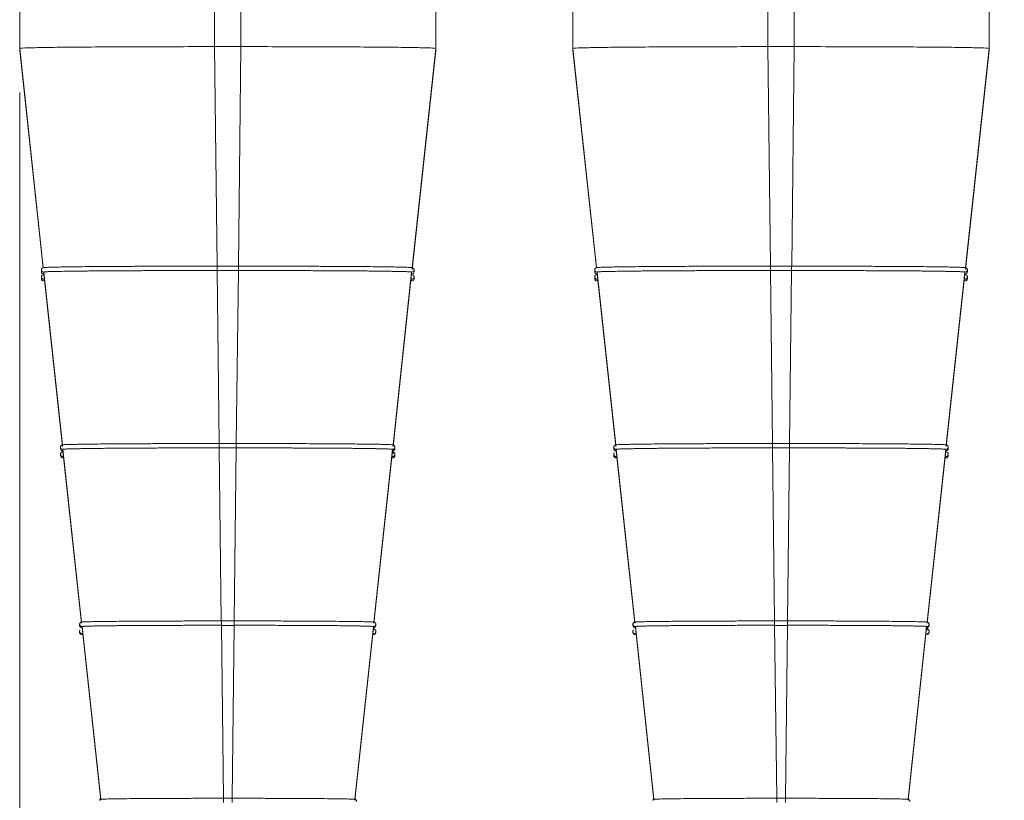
# Model space of a CAD drawing. Header units: millimetres. Extents: x 0 to 2100, y 0 to 1485.
# Tile 22 of 67: x 441 to 552, y 683 to 771. Entities that reach past the tile are written whole.
import ezdxf

# ---------------------------------------------------------------- set-up
doc = ezdxf.new("R2010")
doc.units = ezdxf.units.MM
doc.header["$LTSCALE"] = 5
doc.styles.add('SLDTEXTSTYLE1', font='TXT', dxfattribs={"width": 0.75})
doc.dimstyles.new('SLDDIMSTYLE0', dxfattribs={"dimtxt": 12.5, "dimasz": 15, "dimexe": 0, "dimexo": 0.0625, "dimgap": 3.125, "dimtad": 1, "dimdec": 0, "dimrnd": 1e-09, "dimzin": 12, "dimdsep": 46, "dimtxsty": 'SLDTEXTSTYLE1', "dimblk1": 'CLOSED', "dimblk2": 'CLOSED', "dimsah": 1, "dimcen": 0.09, "dimadec": 0, "dimazin": 3, "dimtfac": 1, "dimtofl": 0, "dimtmove": 0, "dimatfit": 3, "dimldrblk": 'CLOSED', "dimfxl": 0, "dimfrac": 2, "dimtolj": 1, "dimtzin": 12, "dimarcsym": 0})

# ---------------------------------------------------------------- blocks, each defined once
blk = doc.blocks.new('_CLOSED')
at = {"color": 0, "linetype": 'ByBlock', "lineweight": -2}
for p, q in [((-1, 0.166667), (0, 0)), ((-1, 0.166667), (-1, -0.166667)), ((0, 0), (-1, -0.166667)), ((0, 0), (-1, 0))]:
    blk.add_line(p, q, dxfattribs=at)
blk = doc.blocks.new('_D')
at = {"color": 7, "linetype": 'Continuous', "lineweight": 0}
for p, q in [((440.7, 763.04), (440.7, 595.02)), ((612.7, 763.04), (612.7, 595.02)), ((440.7, 600.02), (612.7, 600.02))]:
    blk.add_line(p, q, dxfattribs=at)
at = {"color": 7, "linetype": 'Continuous', "lineweight": 0, "xscale": 15, "yscale": 15, "rotation": 180.0000000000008}
blk.add_blockref('_CLOSED', (440.7, 600.02, -131.25), dxfattribs=at)
at = {"color": 7, "linetype": 'Continuous', "lineweight": 0, "xscale": 15, "yscale": 15}
blk.add_blockref('_CLOSED', (612.7, 600.02, -131.25), dxfattribs=at)
at = {"color": 7, "linetype": 'Continuous', "lineweight": 0, "insert": (512.85, 616.14), "char_height": 12.5, "attachment_point": 1, "style": 'SLDTEXTSTYLE1'}
blk.add_mtext('172', dxfattribs=at)

msp = doc.modelspace()

# ---------------------------------------------------------------- linework, layer by layer
at = {"color": 7, "linetype": 'Continuous', "lineweight": 15}
for p, q in [((440.7, 886.54), (440.7, 768.04)), ((462.7, 886.73), (462.7, 768.23)), ((465.7, 886.73), (465.7, 768.23)), ((487.7, 886.54), (487.7, 768.04)), ((503.2, 886.54), (503.2, 768.04)), ((525.2, 886.73), (525.2, 768.23)), ((528.2, 886.73), (528.2, 768.23)), ((550.2, 886.54), (550.2, 768.04)), ((440.7, 768.04), (443.37, 743.27)), ((440.7, 767.78), (440.7, 768.04)), ((440.7, 767.78), (443.35, 743.26)), ((462.7, 768.23), (463, 743.43)), ((462.7, 768.23), (465.7, 768.23)), ((465.7, 768.23), (465.41, 743.43)), ((487.7, 768.04), (485.03, 743.27)), ((487.7, 767.78), (485.03, 743.06)), ((487.7, 768.04), (487.7, 767.78)), ((503.2, 768.04), (505.87, 743.27)), ((503.2, 767.78), (503.2, 768.04)), ((503.2, 767.78), (505.85, 743.26)), ((525.2, 768.23), (525.5, 743.43)), ((525.2, 768.23), (528.2, 768.23)), ((528.2, 768.23), (527.91, 743.43)), ((550.2, 768.04), (547.53, 743.27)), ((550.2, 767.78), (547.53, 743.06)), ((550.2, 768.04), (550.2, 767.78)), ((443.15, 743.03), (443.15, 743.02)), ((443.15, 743.02), (443.15, 742.81)), ((443.37, 743.27), (443.37, 743.27)), ((463, 743.43), (465.4, 743.43)), ((463, 743.43), (463, 743.43)), ((465.4, 743.43), (465.41, 743.43)), ((485.03, 743.27), (485.03, 743.27)), ((485.25, 743.03), (485.25, 743.02)), ((485.25, 742.81), (485.25, 743.02)), ((505.65, 743.03), (505.65, 743.02)), ((505.65, 743.02), (505.65, 742.81)), ((505.87, 743.27), (505.87, 743.27)), ((525.5, 743.43), (527.9, 743.43)), ((525.5, 743.43), (525.5, 743.43)), ((527.9, 743.43), (527.91, 743.43)), ((547.53, 743.27), (547.53, 743.27)), ((547.75, 743.03), (547.75, 743.02)), ((547.75, 742.81), (547.75, 743.02)), ((443.15, 742.23), (443.15, 742.21)), ((443.15, 742.21), (443.15, 742.01)), ((443.43, 742.77), (445.53, 723.25)), ((443.43, 742.77), (443.43, 742.77)), ((443.43, 742.77), (443.43, 742.56)), ((443.43, 742.56), (445.53, 723.08)), ((443.43, 742.56), (443.43, 742.56)), ((463, 742.94), (465.4, 742.94)), ((463, 742.94), (463.24, 723.4)), ((465.4, 742.94), (465.17, 723.4)), ((484.97, 742.77), (482.87, 723.25)), ((484.97, 742.56), (482.87, 723.08)), ((484.97, 742.77), (484.97, 742.77)), ((484.97, 742.56), (484.97, 742.77)), ((484.97, 742.56), (484.97, 742.56)), ((485.25, 742.23), (485.25, 742.21)), ((485.25, 742.01), (485.25, 742.21)), ((505.65, 742.23), (505.65, 742.21)), ((505.65, 742.21), (505.65, 742.01)), ((505.93, 742.77), (508.03, 723.25)), ((505.93, 742.77), (505.93, 742.77)), ((505.93, 742.77), (505.93, 742.56)), ((505.93, 742.56), (508.03, 723.08)), ((505.93, 742.56), (505.93, 742.56)), ((525.5, 742.94), (527.9, 742.94)), ((525.5, 742.94), (525.74, 723.4)), ((527.9, 742.94), (527.67, 723.4)), ((547.47, 742.77), (545.37, 723.25)), ((547.47, 742.56), (545.37, 723.08)), ((547.47, 742.77), (547.47, 742.77)), ((547.47, 742.56), (547.47, 742.77)), ((547.47, 742.56), (547.47, 742.56)), ((547.75, 742.23), (547.75, 742.21)), ((547.75, 742.01), (547.75, 742.21)), ((445.31, 723.01), (445.31, 723)), ((445.31, 723), (445.31, 722.83)), ((445.53, 723.25), (445.53, 723.25)), ((463.24, 723.4), (465.17, 723.4)), ((463.24, 723.4), (463.24, 723.4)), ((465.17, 723.4), (465.17, 723.4)), ((483.09, 722.83), (483.09, 723)), ((507.81, 723.01), (507.81, 723)), ((507.81, 723), (507.81, 722.83)), ((508.03, 723.25), (508.03, 723.25)), ((525.74, 723.4), (527.67, 723.4)), ((525.74, 723.4), (525.74, 723.4)), ((527.67, 723.4), (527.67, 723.4)), ((545.59, 722.83), (545.59, 723)), ((445.31, 722.21), (445.31, 722.19)), ((445.31, 722.19), (445.31, 722.03)), ((445.59, 722.75), (447.69, 703.23)), ((445.59, 722.75), (445.59, 722.75)), ((445.59, 722.75), (445.59, 722.58)), ((445.59, 722.58), (447.69, 703.1)), ((445.59, 722.58), (445.59, 722.58)), ((463.24, 722.91), (463.47, 703.36)), ((463.24, 722.9), (465.17, 722.9)), ((465.16, 722.91), (464.93, 703.36)), ((482.81, 722.75), (480.71, 703.23)), ((482.81, 722.58), (480.71, 703.1)), ((482.81, 722.75), (482.81, 722.75)), ((482.81, 722.58), (482.81, 722.75)), ((482.81, 722.58), (482.81, 722.58)), ((482.92, 722.73), (482.87, 722.28)), ((483.09, 722.03), (483.09, 722.19)), ((507.81, 722.21), (507.81, 722.19)), ((507.81, 722.19), (507.81, 722.03)), ((508.09, 722.75), (510.19, 703.23)), ((508.09, 722.75), (508.09, 722.75)), ((508.09, 722.75), (508.09, 722.58)), ((508.09, 722.58), (510.19, 703.1)), ((508.09, 722.58), (508.09, 722.58)), ((525.74, 722.91), (525.97, 703.36)), ((525.74, 722.9), (527.67, 722.9)), ((527.66, 722.91), (527.43, 703.36)), ((545.31, 722.75), (543.21, 703.23)), ((545.31, 722.58), (543.21, 703.1)), ((545.31, 722.75), (545.31, 722.75)), ((545.31, 722.58), (545.31, 722.75)), ((545.31, 722.58), (545.31, 722.58)), ((545.59, 722.03), (545.59, 722.19)), ((447.47, 702.99), (447.47, 702.98)), ((447.47, 702.98), (447.47, 702.85)), ((447.69, 703.23), (447.69, 703.23)), ((463.47, 703.36), (463.48, 703.36)), ((463.48, 703.36), (464.93, 703.36)), ((464.93, 703.36), (464.93, 703.36)), ((480.93, 702.99), (480.93, 702.98)), ((480.93, 702.85), (480.93, 702.98)), ((509.97, 702.99), (509.97, 702.98)), ((509.97, 702.98), (509.97, 702.85)), ((510.19, 703.23), (510.19, 703.23)), ((525.97, 703.36), (525.98, 703.36)), ((525.98, 703.36), (527.43, 703.36)), ((527.43, 703.36), (527.43, 703.36)), ((543.43, 702.99), (543.43, 702.98)), ((543.43, 702.85), (543.43, 702.98)), ((447.47, 702.19), (447.47, 702.17)), ((447.47, 702.17), (447.47, 702.05)), ((447.75, 702.73), (449.85, 683.21)), ((447.75, 702.73), (447.75, 702.73)), ((447.75, 702.73), (447.75, 702.6)), ((447.75, 702.6), (449.85, 683.12)), ((447.75, 702.6), (447.75, 702.6)), ((463.48, 702.87), (463.71, 683.32)), ((463.48, 702.86), (464.93, 702.86)), ((464.92, 702.87), (464.69, 683.32)), ((480.65, 702.73), (478.55, 683.21)), ((480.65, 702.6), (478.55, 683.12)), ((480.65, 702.73), (480.65, 702.73)), ((480.65, 702.6), (480.65, 702.73)), ((480.65, 702.6), (480.65, 702.6)), ((480.76, 702.75), (480.71, 702.3)), ((480.93, 702.19), (480.93, 702.17)), ((480.93, 702.05), (480.93, 702.17)), ((509.97, 702.19), (509.97, 702.17)), ((509.97, 702.17), (509.97, 702.05)), ((510.25, 702.73), (512.35, 683.21)), ((510.25, 702.73), (510.25, 702.73)), ((510.25, 702.73), (510.25, 702.6)), ((510.25, 702.6), (512.35, 683.12)), ((510.25, 702.6), (510.25, 702.6)), ((525.98, 702.87), (526.21, 683.32)), ((525.98, 702.86), (527.43, 702.86)), ((527.42, 702.87), (527.19, 683.32)), ((543.15, 702.73), (541.05, 683.21)), ((543.15, 702.6), (541.05, 683.12)), ((543.15, 702.73), (543.15, 702.73)), ((543.15, 702.6), (543.15, 702.73)), ((543.15, 702.6), (543.15, 702.6)), ((543.24, 702.61), (543.21, 702.3)), ((543.43, 702.19), (543.43, 702.17)), ((543.43, 702.05), (543.43, 702.17)), ((449.85, 683.21), (449.85, 683.21)), ((463.71, 683.32), (464.69, 683.32)), ((463.71, 683.32), (463.71, 683.32)), ((464.69, 683.32), (464.69, 683.32)), ((478.55, 683.21), (478.55, 683.21)), ((512.35, 683.21), (512.35, 683.21)), ((526.21, 683.32), (527.19, 683.32)), ((526.21, 683.32), (526.21, 683.32)), ((527.19, 683.32), (527.19, 683.32)), ((541.05, 683.21), (541.05, 683.21))]:
    msp.add_line(p, q, dxfattribs=at)
at = {"color": 8, "linetype": 'Continuous', "lineweight": 15}
for p, q in [((443.16, 743.08), (443.15, 743.03)), ((463, 743.43), (463, 742.94)), ((465.4, 743.43), (465.4, 742.94)), ((505.66, 743.08), (505.65, 743.03)), ((525.5, 743.43), (525.5, 742.94)), ((527.9, 743.43), (527.9, 742.94)), ((443.16, 742.28), (443.15, 742.23)), ((505.66, 742.28), (505.65, 742.23)), ((445.32, 723.06), (445.31, 723.01)), ((463.24, 723.4), (463.24, 722.9)), ((465.17, 723.4), (465.17, 722.9)), ((507.82, 723.06), (507.81, 723.01)), ((525.74, 723.4), (525.74, 722.9)), ((527.67, 723.4), (527.67, 722.9)), ((445.32, 722.26), (445.31, 722.21)), ((507.82, 722.26), (507.81, 722.21)), ((447.48, 703.04), (447.47, 702.99)), ((463.48, 703.36), (463.48, 702.86)), ((464.93, 703.36), (464.93, 702.86)), ((509.98, 703.04), (509.97, 702.99)), ((525.98, 703.36), (525.98, 702.86)), ((527.43, 703.36), (527.43, 702.86)), ((447.48, 702.24), (447.47, 702.19)), ((480.73, 702.61), (480.71, 702.42)), ((509.98, 702.24), (509.97, 702.19)), ((543.23, 702.61), (543.21, 702.42)), ((463.71, 683.32), (463.71, 682.83)), ((464.69, 683.32), (464.69, 682.83)), ((526.21, 683.32), (526.21, 682.83)), ((527.19, 683.32), (527.19, 682.83))]:
    msp.add_line(p, q, dxfattribs=at)
for centre, start, end in [((443.4, 743.02), 180.0011, 276.1703), ((485, 743.02), 263.8297, 359.9989), ((505.9, 743.02), 180.0011, 276.1703), ((547.5, 743.02), 263.8297, 359.9989), ((443.4, 742.21), 180.0011, 276.1703), ((485, 742.21), 263.8297, 359.9989), ((505.9, 742.21), 180.0011, 276.1703), ((547.5, 742.21), 263.8297, 359.9989), ((445.56, 723), 180.0011, 276.1708), ((482.84, 723), 263.8292, 359.9989), ((508.06, 723), 180.0011, 276.1708), ((545.34, 723), 263.8292, 359.9989), ((445.56, 722.19), 180.0011, 276.1708), ((482.84, 722.19), 263.8292, 359.9989), ((508.06, 722.19), 180.0011, 276.1708), ((545.34, 722.19), 263.8292, 359.9989), ((447.72, 702.98), 180.0011, 276.1716), ((480.68, 702.98), 263.8284, 359.9989), ((510.22, 702.98), 180.0011, 276.1716), ((543.18, 702.98), 263.8284, 359.9989), ((447.72, 702.17), 180.0011, 276.1716), ((480.68, 702.17), 263.8284, 359.9989), ((510.22, 702.17), 180.0011, 276.1716), ((543.18, 702.17), 263.8284, 359.9989)]:
    msp.add_arc(centre, 0.25, start, end, dxfattribs=at)
at = {"color": 7, "linetype": 'Continuous', "lineweight": 15}
for centre, start, end in [((443.4, 742.81), 180.0011, 276.1703), ((443.4, 742.01), 180.0011, 276.1703), ((485, 742.81), 263.8297, 359.9989), ((485, 742.01), 263.8297, 359.9989), ((505.9, 742.81), 180.0011, 276.1703), ((505.9, 742.01), 180.0011, 276.1703), ((547.5, 742.81), 263.8297, 359.9989), ((547.5, 742.01), 263.8297, 359.9989), ((445.56, 722.83), 180.0011, 276.1708), ((445.56, 722.03), 180.0011, 276.1708), ((482.84, 722.83), 263.8292, 359.9989), ((482.84, 722.03), 263.8292, 359.9989), ((508.06, 722.83), 180.0011, 276.1708), ((508.06, 722.03), 180.0011, 276.1708), ((545.34, 722.83), 263.8292, 359.9989), ((545.34, 722.03), 263.8292, 359.9989), ((447.72, 702.85), 180.0011, 276.1716), ((447.72, 702.05), 180.0011, 276.1716), ((480.68, 702.85), 263.8284, 359.9989), ((480.68, 702.05), 263.8284, 359.9989), ((510.22, 702.85), 180.0011, 276.1716), ((510.22, 702.05), 180.0011, 276.1716), ((543.18, 702.85), 263.8284, 359.9989), ((543.18, 702.05), 263.8284, 359.9989)]:
    msp.add_arc(centre, 0.25, start, end, dxfattribs=at)
for points, knots in [([(462.7, 768.23), (461.36, 768.23), (458.6, 768.23), (454.5, 768.22), (450.55, 768.2), (447.04, 768.18), (444.17, 768.15), (442.14, 768.11), (440.92, 768.08), (440.77, 768.05), (440.7, 768.04)], [0, 0, 0, 0, 0.116516, 0.240011, 0.368641, 0.5, 0.631359, 0.759989, 0.883484, 1, 1, 1, 1]), ([(487.7, 768.04), (487.63, 768.05), (487.48, 768.08), (486.26, 768.11), (484.23, 768.15), (481.37, 768.18), (477.85, 768.2), (473.91, 768.22), (469.81, 768.23), (467.04, 768.23), (465.7, 768.23)], [0, 0, 0, 0, 0.116516, 0.240011, 0.368641, 0.5, 0.631359, 0.759989, 0.883484, 1, 1, 1, 1]), ([(525.2, 768.23), (523.86, 768.23), (521.1, 768.23), (517, 768.22), (513.05, 768.2), (509.54, 768.18), (506.67, 768.15), (504.64, 768.11), (503.42, 768.08), (503.27, 768.05), (503.2, 768.04)], [0, 0, 0, 0, 0.116516, 0.240011, 0.368641, 0.5, 0.631359, 0.759989, 0.883484, 1, 1, 1, 1]), ([(550.2, 768.04), (550.13, 768.05), (549.98, 768.08), (548.76, 768.11), (546.73, 768.15), (543.87, 768.18), (540.35, 768.2), (536.41, 768.22), (532.31, 768.23), (529.54, 768.23), (528.2, 768.23)], [0, 0, 0, 0, 0.116516, 0.240011, 0.368641, 0.5, 0.631359, 0.759989, 0.883484, 1, 1, 1, 1]), ([(443.46, 743.28), (443.39, 743.27), (443.3, 743.26), (443.2, 743.17), (443.16, 743.1), (443.15, 743.05), (443.15, 743.03), (443.15, 743.02)], [0, 0, 0, 0, 0.680259, 0.899312, 0.961935, 0.982355, 1, 1, 1, 1]), ([(463, 743.43), (462.83, 743.43), (462, 743.43), (460.51, 743.43), (458.55, 743.43), (457.11, 743.43), (455.7, 743.42), (454.33, 743.42), (452.59, 743.41), (450.95, 743.4), (449.44, 743.39), (448.07, 743.38), (446.85, 743.36), (445.8, 743.35), (444.92, 743.33), (444.24, 743.32), (443.64, 743.3), (443.55, 743.28), (443.49, 743.28)], [0, 0, 0, 0, 0.016759, 0.083875, 0.150992, 0.218109, 0.234868, 0.301985, 0.369101, 0.436219, 0.503335, 0.570452, 0.637568, 0.704686, 0.771802, 0.83892, 0.906036, 1, 1, 1, 1]), ([(485.03, 743.27), (485.03, 743.27), (485.02, 743.27), (484.91, 743.29), (484.56, 743.3), (484.01, 743.32), (483.27, 743.34), (482.35, 743.35), (481.26, 743.37), (480, 743.38), (478.59, 743.39), (477.04, 743.4), (475.38, 743.41), (473.9, 743.42), (472.38, 743.42), (471.12, 743.43), (470, 743.43), (468.86, 743.43), (467.39, 743.43), (466.07, 743.43), (465.41, 743.43), (465.41, 743.43)], [0, 0, 0, 0, 0.015167, 0.079782, 0.144397, 0.209012, 0.273627, 0.338242, 0.402857, 0.467472, 0.532088, 0.596702, 0.661318, 0.725932, 0.758209, 0.822824, 0.8551, 0.871235, 0.93585, 0.999748, 1, 1, 1, 1]), ([(485.25, 743.02), (485.25, 743.03), (485.25, 743.05), (485.24, 743.1), (485.21, 743.17), (485.11, 743.26), (485.01, 743.27), (484.94, 743.28)], [0, 0, 0, 0, 0.017653, 0.038093, 0.100772, 0.319951, 1, 1, 1, 1]), ([(505.96, 743.28), (505.89, 743.27), (505.8, 743.26), (505.7, 743.17), (505.66, 743.1), (505.65, 743.05), (505.65, 743.03), (505.65, 743.02)], [0, 0, 0, 0, 0.680259, 0.899312, 0.961935, 0.982355, 1, 1, 1, 1]), ([(525.5, 743.43), (525.33, 743.43), (524.5, 743.43), (523.01, 743.43), (521.05, 743.43), (519.61, 743.43), (518.2, 743.42), (516.83, 743.42), (515.09, 743.41), (513.45, 743.4), (511.94, 743.39), (510.57, 743.38), (509.35, 743.36), (508.3, 743.35), (507.42, 743.33), (506.74, 743.32), (506.14, 743.3), (506.05, 743.28), (505.99, 743.28)], [0, 0, 0, 0, 0.016759, 0.083875, 0.150992, 0.218109, 0.234868, 0.301985, 0.369101, 0.436219, 0.503335, 0.570452, 0.637568, 0.704686, 0.771802, 0.83892, 0.906036, 1, 1, 1, 1]), ([(547.53, 743.27), (547.53, 743.27), (547.52, 743.27), (547.41, 743.29), (547.06, 743.3), (546.51, 743.32), (545.77, 743.34), (544.85, 743.35), (543.76, 743.37), (542.5, 743.38), (541.09, 743.39), (539.54, 743.4), (537.88, 743.41), (536.4, 743.42), (534.88, 743.42), (533.62, 743.43), (532.5, 743.43), (531.36, 743.43), (529.89, 743.43), (528.57, 743.43), (527.91, 743.43), (527.91, 743.43)], [0, 0, 0, 0, 0.015167, 0.079782, 0.144397, 0.209012, 0.273627, 0.338242, 0.402857, 0.467472, 0.532088, 0.596702, 0.661318, 0.725932, 0.758209, 0.822824, 0.8551, 0.871235, 0.93585, 0.999748, 1, 1, 1, 1]), ([(547.75, 743.02), (547.75, 743.03), (547.75, 743.05), (547.74, 743.1), (547.71, 743.17), (547.61, 743.26), (547.51, 743.27), (547.44, 743.28)], [0, 0, 0, 0, 0.017653, 0.038093, 0.100772, 0.319951, 1, 1, 1, 1]), ([(443.46, 742.48), (443.39, 742.47), (443.3, 742.46), (443.2, 742.37), (443.16, 742.29), (443.15, 742.25), (443.15, 742.22), (443.15, 742.21)], [0, 0, 0, 0, 0.680259, 0.899312, 0.961935, 0.982355, 1, 1, 1, 1]), ([(443.43, 742.77), (443.43, 742.77), (443.43, 742.77), (443.48, 742.78), (443.58, 742.79), (443.71, 742.8), (443.87, 742.81), (444.13, 742.82), (444.48, 742.83), (444.84, 742.83), (445.1, 742.84), (445.59, 742.85), (446.23, 742.86), (446.88, 742.87), (447.36, 742.87), (447.87, 742.88), (448.52, 742.89), (449.21, 742.89), (449.93, 742.9), (450.69, 742.9), (451.48, 742.91), (452.16, 742.91), (452.72, 742.92), (453.29, 742.92), (454.02, 742.92), (454.91, 742.93), (455.67, 742.93), (456.45, 742.93), (457.55, 742.94), (458.68, 742.94), (459.82, 742.94), (461.09, 742.94), (462.21, 742.94), (463, 742.94)], [0, 0, 0, 0, 0.016187, 0.048568, 0.08095, 0.113331, 0.129518, 0.1619, 0.226725, 0.242912, 0.259099, 0.291481, 0.356306, 0.388688, 0.404875, 0.437256, 0.469638, 0.502019, 0.534401, 0.566782, 0.599164, 0.631545, 0.647732, 0.663919, 0.696301, 0.728682, 0.761064, 0.777251, 0.809632, 0.874458, 0.890645, 0.923026, 1, 1, 1, 1]), ([(465.4, 742.94), (465.57, 742.94), (466.07, 742.94), (466.89, 742.94), (467.88, 742.94), (468.7, 742.94), (469.52, 742.94), (470.65, 742.94), (471.76, 742.93), (472.69, 742.93), (473.3, 742.93), (474.35, 742.92), (475.51, 742.92), (476.48, 742.91), (477.15, 742.91), (477.81, 742.9), (478.56, 742.9), (479.28, 742.89), (479.97, 742.89), (480.61, 742.88), (481.22, 742.87), (481.78, 742.86), (482.31, 742.86), (482.79, 742.85), (483.22, 742.84), (483.55, 742.83), (483.84, 742.83), (484.21, 742.82), (484.5, 742.81), (484.71, 742.8), (484.91, 742.79), (484.95, 742.78), (484.97, 742.77)], [0, 0, 0, 0, 0.016187, 0.048569, 0.08095, 0.113332, 0.129519, 0.1619, 0.226726, 0.242913, 0.2591, 0.291482, 0.356307, 0.388689, 0.404876, 0.437257, 0.469639, 0.502021, 0.534402, 0.566784, 0.599165, 0.631547, 0.663929, 0.69631, 0.728692, 0.761074, 0.777261, 0.809642, 0.874468, 0.890655, 0.923037, 1, 1, 1, 1]), ([(485.25, 742.21), (485.25, 742.22), (485.25, 742.25), (485.24, 742.29), (485.21, 742.37), (485.11, 742.46), (485.01, 742.47), (484.94, 742.48)], [0, 0, 0, 0, 0.017653, 0.038093, 0.100772, 0.319951, 1, 1, 1, 1]), ([(505.96, 742.48), (505.89, 742.47), (505.8, 742.46), (505.7, 742.37), (505.66, 742.29), (505.65, 742.25), (505.65, 742.22), (505.65, 742.21)], [0, 0, 0, 0, 0.680259, 0.899312, 0.961935, 0.982355, 1, 1, 1, 1]), ([(505.93, 742.77), (505.93, 742.77), (505.93, 742.77), (505.98, 742.78), (506.08, 742.79), (506.21, 742.8), (506.37, 742.81), (506.63, 742.82), (506.98, 742.83), (507.34, 742.83), (507.6, 742.84), (508.09, 742.85), (508.73, 742.86), (509.38, 742.87), (509.86, 742.87), (510.37, 742.88), (511.02, 742.89), (511.71, 742.89), (512.43, 742.9), (513.19, 742.9), (513.98, 742.91), (514.66, 742.91), (515.22, 742.92), (515.79, 742.92), (516.52, 742.92), (517.41, 742.93), (518.17, 742.93), (518.95, 742.93), (520.05, 742.94), (521.18, 742.94), (522.32, 742.94), (523.59, 742.94), (524.71, 742.94), (525.5, 742.94)], [0, 0, 0, 0, 0.016187, 0.048568, 0.08095, 0.113331, 0.129518, 0.1619, 0.226725, 0.242912, 0.259099, 0.291481, 0.356306, 0.388688, 0.404875, 0.437256, 0.469638, 0.502019, 0.534401, 0.566782, 0.599164, 0.631545, 0.647732, 0.663919, 0.696301, 0.728682, 0.761064, 0.777251, 0.809632, 0.874458, 0.890645, 0.923026, 1, 1, 1, 1]), ([(527.9, 742.94), (528.07, 742.94), (528.57, 742.94), (529.39, 742.94), (530.38, 742.94), (531.2, 742.94), (532.02, 742.94), (533.15, 742.94), (534.26, 742.93), (535.19, 742.93), (535.8, 742.93), (536.85, 742.92), (538.01, 742.92), (538.98, 742.91), (539.65, 742.91), (540.31, 742.9), (541.06, 742.9), (541.78, 742.89), (542.47, 742.89), (543.11, 742.88), (543.72, 742.87), (544.28, 742.86), (544.81, 742.86), (545.29, 742.85), (545.72, 742.84), (546.05, 742.83), (546.34, 742.83), (546.71, 742.82), (547, 742.81), (547.21, 742.8), (547.41, 742.79), (547.45, 742.78), (547.47, 742.77)], [0, 0, 0, 0, 0.016187, 0.048569, 0.08095, 0.113332, 0.129519, 0.1619, 0.226726, 0.242913, 0.2591, 0.291482, 0.356307, 0.388689, 0.404876, 0.437257, 0.469639, 0.502021, 0.534402, 0.566784, 0.599165, 0.631547, 0.663929, 0.69631, 0.728692, 0.761074, 0.777261, 0.809642, 0.874468, 0.890655, 0.923037, 1, 1, 1, 1]), ([(547.75, 742.21), (547.75, 742.22), (547.75, 742.25), (547.74, 742.29), (547.71, 742.37), (547.61, 742.46), (547.51, 742.47), (547.44, 742.48)], [0, 0, 0, 0, 0.017653, 0.038093, 0.100772, 0.319951, 1, 1, 1, 1]), ([(445.35, 723.13), (445.35, 723.12), (445.34, 723.11), (445.32, 723.08), (445.31, 723.03), (445.31, 723.01), (445.31, 723)], [0, 0, 0, 0, 0.329438, 0.739146, 0.877712, 1, 1, 1, 1]), ([(445.61, 723.26), (445.55, 723.26), (445.46, 723.27), (445.37, 723.15), (445.35, 723.13)], [0, 0, 0, 0, 0.801372, 1, 1, 1, 1]), ([(463.24, 723.4), (463.07, 723.4), (462.24, 723.4), (460.75, 723.4), (458.79, 723.39), (456.89, 723.39), (455.07, 723.38), (453.08, 723.37), (451.41, 723.36), (450.04, 723.35), (448.8, 723.33), (447.74, 723.32), (446.7, 723.3), (446.04, 723.28), (445.65, 723.27), (445.61, 723.26), (445.6, 723.25)], [0, 0, 0, 0, 0.018581, 0.093017, 0.167454, 0.24189, 0.316326, 0.390762, 0.500603, 0.555382, 0.61016, 0.719918, 0.774653, 0.884412, 0.961274, 1, 1, 1, 1]), ([(482.87, 723.25), (482.87, 723.25), (482.86, 723.25), (482.73, 723.27), (482.35, 723.28), (481.74, 723.3), (480.93, 723.32), (479.75, 723.33), (478.42, 723.35), (477.02, 723.36), (475.51, 723.37), (473.85, 723.38), (471.64, 723.39), (469.59, 723.39), (467.26, 723.4), (465.87, 723.4), (465.17, 723.4), (465.17, 723.4)], [0, 0, 0, 0, 0.0168183, 0.0884901, 0.1601627, 0.2318342, 0.303507, 0.3751787, 0.4809346, 0.5336761, 0.5864168, 0.6921046, 0.7448106, 0.8504986, 0.9243398, 0.9996516, 1, 1, 1, 1]), ([(483.09, 723), (483.09, 723.01), (483.09, 723.03), (483.08, 723.08), (483.05, 723.15), (482.95, 723.24), (482.86, 723.25), (482.79, 723.26)], [0, 0, 0, 0, 0.019037, 0.040619, 0.104436, 0.323563, 1, 1, 1, 1]), ([(507.85, 723.13), (507.85, 723.12), (507.84, 723.11), (507.82, 723.08), (507.81, 723.03), (507.81, 723.01), (507.81, 723)], [0, 0, 0, 0, 0.329438, 0.739146, 0.877712, 1, 1, 1, 1]), ([(508.11, 723.26), (508.05, 723.26), (507.96, 723.27), (507.87, 723.15), (507.85, 723.13)], [0, 0, 0, 0, 0.8013719, 1, 1, 1, 1]), ([(525.74, 723.4), (525.57, 723.4), (524.74, 723.4), (523.25, 723.4), (521.29, 723.39), (519.39, 723.39), (517.57, 723.38), (515.58, 723.37), (513.91, 723.36), (512.54, 723.35), (511.3, 723.33), (510.24, 723.32), (509.2, 723.3), (508.54, 723.28), (508.15, 723.27), (508.11, 723.26), (508.1, 723.25)], [0, 0, 0, 0, 0.018581, 0.093017, 0.167454, 0.24189, 0.316326, 0.390762, 0.500603, 0.555382, 0.61016, 0.719918, 0.774653, 0.884412, 0.961274, 1, 1, 1, 1]), ([(545.37, 723.25), (545.37, 723.25), (545.36, 723.25), (545.23, 723.27), (544.85, 723.28), (544.24, 723.3), (543.43, 723.32), (542.25, 723.33), (540.92, 723.35), (539.52, 723.36), (538.01, 723.37), (536.35, 723.38), (534.14, 723.39), (532.09, 723.39), (529.76, 723.4), (528.37, 723.4), (527.67, 723.4), (527.67, 723.4)], [0, 0, 0, 0, 0.016818, 0.08849, 0.160163, 0.231834, 0.303507, 0.375179, 0.480935, 0.533676, 0.586417, 0.692105, 0.744811, 0.850499, 0.92434, 0.999652, 1, 1, 1, 1]), ([(545.59, 723), (545.59, 723.01), (545.59, 723.03), (545.58, 723.08), (545.55, 723.15), (545.45, 723.24), (545.36, 723.25), (545.29, 723.26)], [0, 0, 0, 0, 0.019037, 0.040619, 0.104436, 0.323563, 1, 1, 1, 1]), ([(445.35, 722.33), (445.35, 722.32), (445.34, 722.31), (445.32, 722.27), (445.31, 722.23), (445.31, 722.2), (445.31, 722.19)], [0, 0, 0, 0, 0.329438, 0.739146, 0.877712, 1, 1, 1, 1]), ([(445.61, 722.46), (445.55, 722.46), (445.46, 722.46), (445.37, 722.35), (445.35, 722.33)], [0, 0, 0, 0, 0.801372, 1, 1, 1, 1]), ([(445.59, 722.75), (445.59, 722.75), (445.6, 722.75), (445.64, 722.76), (445.72, 722.77), (445.81, 722.77), (445.96, 722.78), (446.23, 722.79), (446.58, 722.8), (446.95, 722.81), (447.22, 722.81), (447.58, 722.82), (448.07, 722.83), (448.6, 722.84), (449.18, 722.84), (449.8, 722.85), (450.47, 722.86), (451.18, 722.86), (451.92, 722.87), (452.7, 722.88), (453.38, 722.88), (453.94, 722.88), (454.51, 722.89), (455.24, 722.89), (456.14, 722.89), (456.9, 722.9), (457.68, 722.9), (458.48, 722.9), (459.44, 722.9), (460.42, 722.9), (461.68, 722.91), (462.63, 722.91), (463.24, 722.91)], [0, 0, 0, 0, 0.0179508, 0.0538629, 0.0718137, 0.1077258, 0.1256766, 0.1615888, 0.2334985, 0.2514493, 0.2694001, 0.3053122, 0.3412242, 0.3771365, 0.4130488, 0.4489608, 0.4848729, 0.5207853, 0.5566975, 0.5926095, 0.6285217, 0.6464725, 0.6644233, 0.7003354, 0.7362475, 0.7721598, 0.7901105, 0.8260226, 0.8619347, 0.897847, 0.9337592, 1, 1, 1, 1]), ([(465.17, 722.91), (465.33, 722.91), (465.83, 722.91), (466.49, 722.91), (467.32, 722.91), (467.97, 722.9), (468.79, 722.9), (469.92, 722.9), (471.03, 722.9), (471.95, 722.89), (472.56, 722.89), (473.31, 722.89), (474.18, 722.88), (475.02, 722.88), (475.83, 722.87), (476.6, 722.87), (477.34, 722.86), (478.04, 722.86), (478.7, 722.85), (479.32, 722.84), (479.8, 722.84), (480.15, 722.83), (480.5, 722.83), (480.89, 722.82), (481.32, 722.81), (481.6, 722.81), (481.86, 722.8), (482.09, 722.79), (482.35, 722.78), (482.55, 722.78), (482.76, 722.76), (482.79, 722.75), (482.81, 722.75)], [0, 0, 0, 0, 0.017951, 0.053864, 0.071815, 0.107727, 0.125678, 0.161591, 0.233502, 0.251453, 0.269404, 0.305316, 0.341229, 0.377142, 0.413054, 0.448967, 0.484879, 0.520792, 0.556705, 0.592617, 0.62853, 0.646481, 0.664432, 0.700345, 0.736257, 0.77217, 0.781145, 0.817057, 0.85297, 0.888883, 0.924795, 1, 1, 1, 1]), ([(483.09, 722.19), (483.09, 722.2), (483.09, 722.23), (483.08, 722.27), (483.05, 722.35), (482.95, 722.44), (482.86, 722.45), (482.79, 722.46)], [0, 0, 0, 0, 0.019037, 0.040619, 0.104436, 0.323563, 1, 1, 1, 1]), ([(482.87, 722.44), (482.87, 722.44), (482.87, 722.45), (482.83, 722.45), (482.82, 722.45)], [0, 0, 0, 0, 0.449506, 1, 1, 1, 1]), ([(507.85, 722.33), (507.85, 722.32), (507.84, 722.31), (507.82, 722.27), (507.81, 722.23), (507.81, 722.2), (507.81, 722.19)], [0, 0, 0, 0, 0.329438, 0.739146, 0.877712, 1, 1, 1, 1]), ([(508.09, 722.75), (508.09, 722.75), (508.1, 722.75), (508.14, 722.76), (508.22, 722.77), (508.31, 722.77), (508.46, 722.78), (508.73, 722.79), (509.08, 722.8), (509.45, 722.81), (509.72, 722.81), (510.08, 722.82), (510.57, 722.83), (511.1, 722.84), (511.68, 722.84), (512.3, 722.85), (512.97, 722.86), (513.68, 722.86), (514.42, 722.87), (515.2, 722.88), (515.88, 722.88), (516.44, 722.88), (517.01, 722.89), (517.74, 722.89), (518.64, 722.89), (519.4, 722.9), (520.18, 722.9), (520.98, 722.9), (521.94, 722.9), (522.92, 722.9), (524.18, 722.91), (525.13, 722.91), (525.74, 722.91)], [0, 0, 0, 0, 0.017951, 0.053863, 0.071814, 0.107726, 0.125677, 0.161589, 0.233499, 0.251449, 0.2694, 0.305312, 0.341224, 0.377137, 0.413049, 0.448961, 0.484873, 0.520785, 0.556697, 0.59261, 0.628522, 0.646473, 0.664423, 0.700335, 0.736247, 0.77216, 0.790111, 0.826023, 0.861935, 0.897847, 0.933759, 1, 1, 1, 1]), ([(527.67, 722.91), (527.83, 722.91), (528.33, 722.91), (528.99, 722.91), (529.82, 722.91), (530.47, 722.9), (531.29, 722.9), (532.42, 722.9), (533.53, 722.9), (534.45, 722.89), (535.06, 722.89), (535.81, 722.89), (536.68, 722.88), (537.52, 722.88), (538.33, 722.87), (539.1, 722.87), (539.84, 722.86), (540.54, 722.86), (541.2, 722.85), (541.82, 722.84), (542.3, 722.84), (542.65, 722.83), (543, 722.83), (543.39, 722.82), (543.82, 722.81), (544.1, 722.81), (544.36, 722.8), (544.59, 722.79), (544.85, 722.78), (545.05, 722.78), (545.26, 722.76), (545.29, 722.75), (545.31, 722.75)], [0, 0, 0, 0, 0.017951, 0.053864, 0.071815, 0.107727, 0.125678, 0.161591, 0.233502, 0.251453, 0.269404, 0.305316, 0.341229, 0.377142, 0.413054, 0.448967, 0.484879, 0.520792, 0.556705, 0.592617, 0.62853, 0.646481, 0.664432, 0.700345, 0.736257, 0.77217, 0.781145, 0.817057, 0.85297, 0.888883, 0.924795, 1, 1, 1, 1]), ([(545.59, 722.19), (545.59, 722.2), (545.59, 722.23), (545.58, 722.27), (545.55, 722.35), (545.45, 722.44), (545.36, 722.45), (545.29, 722.46)], [0, 0, 0, 0, 0.019037, 0.040619, 0.104436, 0.323563, 1, 1, 1, 1]), ([(447.52, 703.11), (447.51, 703.11), (447.5, 703.09), (447.48, 703.05), (447.47, 703.01), (447.47, 702.99), (447.47, 702.98)], [0, 0, 0, 0, 0.358411, 0.742495, 0.877915, 1, 1, 1, 1]), ([(447.77, 703.24), (447.7, 703.24), (447.62, 703.24), (447.53, 703.13), (447.52, 703.11)], [0, 0, 0, 0, 0.809582, 1, 1, 1, 1]), ([(463.47, 703.36), (463.31, 703.36), (462.48, 703.36), (460.99, 703.36), (459.36, 703.35), (457.78, 703.35), (456.26, 703.34), (454.54, 703.34), (452.97, 703.33), (451.56, 703.31), (450.34, 703.3), (449.34, 703.29), (448.55, 703.27), (448.05, 703.26), (447.79, 703.24), (447.75, 703.24), (447.74, 703.23)], [0, 0, 0, 0, 0.0208405, 0.104358, 0.1878768, 0.2295731, 0.3130922, 0.3966098, 0.4801273, 0.5636465, 0.6471632, 0.7306824, 0.8142004, 0.8977177, 0.9680434, 1, 1, 1, 1]), ([(480.71, 703.23), (480.71, 703.23), (480.7, 703.23), (480.56, 703.25), (480.2, 703.26), (479.68, 703.27), (479.02, 703.29), (478, 703.3), (476.78, 703.31), (475.36, 703.33), (473.78, 703.34), (472.06, 703.35), (470.22, 703.35), (468.4, 703.36), (466.63, 703.36), (465.5, 703.36), (464.93, 703.36), (464.93, 703.36)], [0, 0, 0, 0, 0.018866, 0.099293, 0.179721, 0.219875, 0.300304, 0.380731, 0.461159, 0.541587, 0.622014, 0.702443, 0.78287, 0.863298, 0.930856, 0.999653, 1, 1, 1, 1]), ([(480.93, 702.98), (480.93, 702.99), (480.93, 703.01), (480.92, 703.05), (480.89, 703.13), (480.79, 703.22), (480.7, 703.23), (480.64, 703.24)], [0, 0, 0, 0, 0.020753, 0.043785, 0.109123, 0.32825, 1, 1, 1, 1]), ([(510.02, 703.11), (510.01, 703.11), (510, 703.09), (509.98, 703.05), (509.97, 703.01), (509.97, 702.99), (509.97, 702.98)], [0, 0, 0, 0, 0.358411, 0.742495, 0.877915, 1, 1, 1, 1]), ([(510.27, 703.24), (510.2, 703.24), (510.12, 703.24), (510.03, 703.13), (510.02, 703.11)], [0, 0, 0, 0, 0.809582, 1, 1, 1, 1]), ([(525.97, 703.36), (525.81, 703.36), (524.98, 703.36), (523.49, 703.36), (521.86, 703.35), (520.28, 703.35), (518.76, 703.34), (517.04, 703.34), (515.47, 703.33), (514.06, 703.31), (512.84, 703.3), (511.84, 703.29), (511.05, 703.27), (510.55, 703.26), (510.29, 703.24), (510.25, 703.24), (510.24, 703.23)], [0, 0, 0, 0, 0.02084, 0.104358, 0.187877, 0.229573, 0.313092, 0.39661, 0.480127, 0.563646, 0.647163, 0.730682, 0.8142, 0.897718, 0.968043, 1, 1, 1, 1]), ([(543.21, 703.23), (543.21, 703.23), (543.2, 703.23), (543.06, 703.25), (542.7, 703.26), (542.18, 703.27), (541.52, 703.29), (540.5, 703.3), (539.28, 703.31), (537.86, 703.33), (536.28, 703.34), (534.56, 703.35), (532.72, 703.35), (530.9, 703.36), (529.13, 703.36), (528, 703.36), (527.43, 703.36), (527.43, 703.36)], [0, 0, 0, 0, 0.018866, 0.099293, 0.179721, 0.219875, 0.300304, 0.380731, 0.461159, 0.541587, 0.622014, 0.702443, 0.78287, 0.863298, 0.930856, 0.999653, 1, 1, 1, 1]), ([(543.43, 702.98), (543.43, 702.99), (543.43, 703.01), (543.42, 703.05), (543.39, 703.13), (543.29, 703.22), (543.2, 703.23), (543.14, 703.24)], [0, 0, 0, 0, 0.0207533, 0.0437854, 0.1091231, 0.3282495, 1, 1, 1, 1]), ([(447.52, 702.31), (447.51, 702.3), (447.5, 702.29), (447.48, 702.25), (447.47, 702.2), (447.47, 702.18), (447.47, 702.17)], [0, 0, 0, 0, 0.358411, 0.742495, 0.877915, 1, 1, 1, 1]), ([(447.75, 702.73), (447.75, 702.73), (447.75, 702.73), (447.79, 702.74), (447.85, 702.74), (447.95, 702.75), (448.06, 702.76), (448.25, 702.76), (448.53, 702.77), (448.81, 702.78), (449.13, 702.79), (449.49, 702.79), (449.97, 702.8), (450.42, 702.81), (450.9, 702.81), (451.41, 702.82), (452.08, 702.83), (452.67, 702.83), (453.28, 702.84), (453.93, 702.84), (454.6, 702.85), (455.16, 702.85), (455.73, 702.85), (456.46, 702.86), (457.21, 702.86), (457.82, 702.86), (458.45, 702.86), (459.24, 702.86), (460.04, 702.87), (460.86, 702.87), (461.94, 702.87), (462.88, 702.87), (463.48, 702.87)], [0, 0, 0, 0, 0.020147, 0.040294, 0.080602, 0.100749, 0.120896, 0.161205, 0.201513, 0.241822, 0.261969, 0.302277, 0.342586, 0.382895, 0.403042, 0.44335, 0.483659, 0.523968, 0.544114, 0.584423, 0.624732, 0.644878, 0.665025, 0.705334, 0.745642, 0.765789, 0.785936, 0.826245, 0.866553, 0.8867, 0.927009, 1, 1, 1, 1]), ([(464.93, 702.87), (465.09, 702.87), (465.42, 702.87), (466.09, 702.87), (466.75, 702.87), (467.4, 702.87), (468.06, 702.87), (468.87, 702.87), (469.82, 702.86), (470.6, 702.86), (471.36, 702.86), (472.11, 702.85), (472.98, 702.85), (473.68, 702.85), (474.36, 702.84), (475.01, 702.84), (475.76, 702.83), (476.34, 702.83), (476.89, 702.82), (477.42, 702.81), (477.9, 702.81), (478.26, 702.8), (478.61, 702.8), (479, 702.79), (479.35, 702.78), (479.6, 702.78), (479.83, 702.77), (480.08, 702.77), (480.28, 702.76), (480.44, 702.75), (480.6, 702.74), (480.63, 702.73), (480.65, 702.73)], [0, 0, 0, 0, 0.020147, 0.040294, 0.080602, 0.100749, 0.120896, 0.161205, 0.201513, 0.241822, 0.261969, 0.302277, 0.342586, 0.382895, 0.403042, 0.44335, 0.483659, 0.523968, 0.544114, 0.584423, 0.624732, 0.644878, 0.665025, 0.705334, 0.745642, 0.765789, 0.785936, 0.826245, 0.866553, 0.8867, 0.927009, 1, 1, 1, 1]), ([(480.93, 702.17), (480.93, 702.18), (480.93, 702.2), (480.92, 702.25), (480.89, 702.33), (480.79, 702.42), (480.7, 702.43), (480.64, 702.44)], [0, 0, 0, 0, 0.0207533, 0.0437854, 0.1091231, 0.3282495, 1, 1, 1, 1]), ([(510.02, 702.31), (510.01, 702.3), (510, 702.29), (509.98, 702.25), (509.97, 702.2), (509.97, 702.18), (509.97, 702.17)], [0, 0, 0, 0, 0.358411, 0.742495, 0.877915, 1, 1, 1, 1]), ([(510.25, 702.73), (510.25, 702.73), (510.25, 702.73), (510.29, 702.74), (510.35, 702.74), (510.45, 702.75), (510.56, 702.76), (510.75, 702.76), (511.03, 702.77), (511.31, 702.78), (511.63, 702.79), (511.99, 702.79), (512.47, 702.8), (512.92, 702.81), (513.4, 702.81), (513.91, 702.82), (514.58, 702.83), (515.17, 702.83), (515.78, 702.84), (516.43, 702.84), (517.1, 702.85), (517.66, 702.85), (518.23, 702.85), (518.96, 702.86), (519.71, 702.86), (520.32, 702.86), (520.95, 702.86), (521.74, 702.86), (522.54, 702.87), (523.36, 702.87), (524.44, 702.87), (525.38, 702.87), (525.98, 702.87)], [0, 0, 0, 0, 0.020147, 0.040294, 0.080602, 0.100749, 0.120896, 0.161205, 0.201513, 0.241822, 0.261969, 0.302277, 0.342586, 0.382895, 0.403042, 0.44335, 0.483659, 0.523968, 0.544114, 0.584423, 0.624732, 0.644878, 0.665025, 0.705334, 0.745642, 0.765789, 0.785936, 0.826245, 0.866553, 0.8867, 0.927009, 1, 1, 1, 1]), ([(527.43, 702.87), (527.59, 702.87), (527.92, 702.87), (528.59, 702.87), (529.25, 702.87), (529.9, 702.87), (530.56, 702.87), (531.37, 702.87), (532.32, 702.86), (533.1, 702.86), (533.86, 702.86), (534.61, 702.85), (535.48, 702.85), (536.18, 702.85), (536.86, 702.84), (537.51, 702.84), (538.26, 702.83), (538.84, 702.83), (539.39, 702.82), (539.92, 702.81), (540.4, 702.81), (540.76, 702.8), (541.11, 702.8), (541.5, 702.79), (541.85, 702.78), (542.1, 702.78), (542.33, 702.77), (542.58, 702.77), (542.78, 702.76), (542.94, 702.75), (543.1, 702.74), (543.13, 702.73), (543.15, 702.73)], [0, 0, 0, 0, 0.020147, 0.040294, 0.080602, 0.100749, 0.120896, 0.161205, 0.201513, 0.241822, 0.261969, 0.302277, 0.342586, 0.382895, 0.403042, 0.44335, 0.483659, 0.523968, 0.544114, 0.584423, 0.624732, 0.644878, 0.665025, 0.705334, 0.745642, 0.765789, 0.785936, 0.826245, 0.866553, 0.8867, 0.927009, 1, 1, 1, 1]), ([(543.43, 702.17), (543.43, 702.18), (543.43, 702.2), (543.42, 702.25), (543.39, 702.33), (543.29, 702.42), (543.2, 702.43), (543.14, 702.44)], [0, 0, 0, 0, 0.020753, 0.043785, 0.109123, 0.32825, 1, 1, 1, 1]), ([(543.21, 702.42), (543.21, 702.42), (543.21, 702.43), (543.17, 702.43), (543.16, 702.43)], [0, 0, 0, 0, 0.4916803, 1, 1, 1, 1]), ([(449.92, 683.22), (449.86, 683.22), (449.78, 683.22), (449.7, 683.12), (449.68, 683.1)], [0, 0, 0, 0, 0.820364, 1, 1, 1, 1]), ([(463.71, 683.32), (463.55, 683.32), (462.72, 683.32), (461.22, 683.32), (459.61, 683.32), (458.06, 683.31), (456.57, 683.31), (454.93, 683.3), (453.47, 683.29), (452.23, 683.27), (451.22, 683.26), (450.47, 683.24), (450, 683.23), (449.94, 683.22), (449.92, 683.21)], [0, 0, 0, 0, 0.02373, 0.118881, 0.214034, 0.261517, 0.356668, 0.451822, 0.546974, 0.642124, 0.737278, 0.83243, 0.934311, 1, 1, 1, 1]), ([(478.55, 683.21), (478.55, 683.21), (478.54, 683.21), (478.38, 683.23), (477.97, 683.24), (477.38, 683.25), (476.64, 683.27), (475.49, 683.28), (474.12, 683.29), (472.56, 683.3), (470.83, 683.31), (468.94, 683.32), (466.88, 683.32), (465.43, 683.32), (464.7, 683.32), (464.69, 683.32)], [0, 0, 0, 0, 0.021488, 0.113145, 0.204803, 0.250543, 0.3422, 0.43386, 0.525517, 0.617174, 0.708833, 0.800491, 0.898326, 0.999354, 1, 1, 1, 1]), ([(478.72, 683.1), (478.7, 683.12), (478.62, 683.23), (478.55, 683.22), (478.49, 683.22)], [0, 0, 0, 0, 0.159317, 1, 1, 1, 1]), ([(478.77, 682.96), (478.77, 682.97), (478.77, 682.99), (478.76, 683.02), (478.76, 683.05), (478.74, 683.08), (478.73, 683.1), (478.72, 683.1)], [0, 0, 0, 0, 0.10985, 0.2292079, 0.3745875, 0.5538206, 1, 1, 1, 1]), ([(512.42, 683.22), (512.36, 683.22), (512.28, 683.22), (512.2, 683.12), (512.18, 683.1)], [0, 0, 0, 0, 0.820364, 1, 1, 1, 1]), ([(526.21, 683.32), (526.05, 683.32), (525.22, 683.32), (523.72, 683.32), (522.11, 683.32), (520.56, 683.31), (519.07, 683.31), (517.43, 683.3), (515.97, 683.29), (514.73, 683.27), (513.72, 683.26), (512.97, 683.24), (512.5, 683.23), (512.44, 683.22), (512.42, 683.21)], [0, 0, 0, 0, 0.02373, 0.118881, 0.214034, 0.261517, 0.356668, 0.451822, 0.546974, 0.642124, 0.737278, 0.83243, 0.934311, 1, 1, 1, 1]), ([(541.05, 683.21), (541.05, 683.21), (541.04, 683.21), (540.88, 683.23), (540.47, 683.24), (539.88, 683.25), (539.14, 683.27), (537.99, 683.28), (536.62, 683.29), (535.06, 683.3), (533.33, 683.31), (531.44, 683.32), (529.38, 683.32), (527.93, 683.32), (527.2, 683.32), (527.19, 683.32)], [0, 0, 0, 0, 0.021488, 0.113145, 0.204803, 0.250543, 0.3422, 0.43386, 0.525517, 0.617174, 0.708833, 0.800491, 0.898326, 0.999354, 1, 1, 1, 1]), ([(541.22, 683.1), (541.2, 683.12), (541.12, 683.23), (541.05, 683.22), (540.99, 683.22)], [0, 0, 0, 0, 0.159317, 1, 1, 1, 1]), ([(541.27, 682.96), (541.27, 682.97), (541.27, 682.99), (541.26, 683.02), (541.26, 683.05), (541.24, 683.08), (541.23, 683.1), (541.22, 683.1)], [0, 0, 0, 0, 0.10985, 0.229208, 0.374588, 0.553821, 1, 1, 1, 1])]:
    msp.add_open_spline(points, degree=3, knots=knots, dxfattribs=at)

# ---------------------------------------------------------------- dimensions: what is measured, and where the dimension line sits
at = {"color": 7, "linetype": 'Continuous', "lineweight": 0}
dim = msp.add_linear_dim(base=(612.7, 600.02), p1=(440.7, 768.04), p2=(612.7, 768.04), angle=0, dimstyle='SLDDIMSTYLE0', dxfattribs=at)
dim.commit()
dim.dimension.update_dxf_attribs({"geometry": '_D', "text_midpoint": (526.7, 600.02), "dimtype": 160})

doc.saveas('drawing.dxf')
